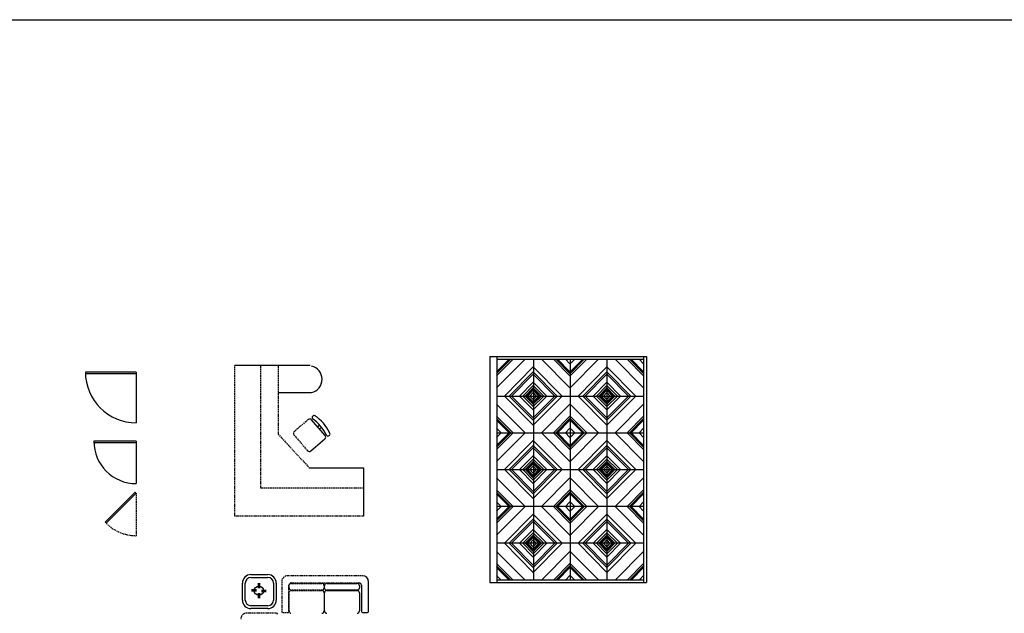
# Model space of a CAD drawing. Header units: inches. Extents: x 100794 to 106273, y 288 to 2276.
# Tile 80 of 149: x 102134 to 102544, y 2029 to 2276. Entities that reach past the tile are written whole.
import ezdxf

# ---------------------------------------------------------------- set-up
doc = ezdxf.new("R2010")
doc.units = ezdxf.units.IN
doc.header["$MEASUREMENT"] = 0
doc.linetypes.add('DASHED', pattern=[0.75, 0.5, -0.25])
doc.layers.get('0').update_dxf_attribs({"linetype": 'CONTINUOUS'})
doc.layers.add('1', color=7, linetype='CONTINUOUS')
doc.layers.add('4', color=5, linetype='DASHED')

msp = doc.modelspace()

# ---------------------------------------------------------------- linework, layer by layer
msp.add_lwpolyline([(101017.46248, 2275.68468), (106272.66502, 2275.68468), (106272.66502, 287.5562), (101017.46248, 287.5562)], close=True)
at = {"layer": '1', "color": 4}
for p, q in [((102329.69017, 2135.48547), (102394.89898, 2135.48547)), ((102329.69017, 2135.48547), (102329.69017, 2041.36782)), ((102344.33431, 2134.309), (102332.48938, 2122.40851)), ((102337.6947, 2134.309), (102332.48938, 2129.07925)), ((102338.35867, 2134.309), (102332.48938, 2128.41218)), ((102339.35461, 2134.309), (102332.48938, 2127.41157)), ((102332.5137, 2135.48547), (102332.5137, 2041.36782)), ((102332.5137, 2134.309), (102393.69017, 2134.309)), ((102347.80782, 2134.309), (102347.80782, 2042.54429)), ((102351.18805, 2134.309), (102363.03298, 2122.40851)), ((102356.16775, 2134.309), (102363.03298, 2127.41157)), ((102357.16369, 2134.309), (102363.03298, 2128.41218)), ((102357.82765, 2134.309), (102363.03298, 2129.07925)), ((102361.14746, 2134.309), (102363.03298, 2132.41463)), ((102363.10194, 2134.309), (102363.10194, 2042.54429)), ((102374.9915, 2134.309), (102363.14657, 2122.40851)), ((102370.0118, 2134.309), (102363.14657, 2127.41157)), ((102369.01585, 2134.309), (102363.14657, 2128.41218)), ((102365.03209, 2134.309), (102363.14657, 2132.41463)), ((102368.35189, 2134.309), (102363.14657, 2129.07925)), ((102378.39605, 2134.309), (102378.39605, 2042.54429)), ((102381.84524, 2134.309), (102393.69017, 2122.40851)), ((102386.82494, 2134.309), (102393.69017, 2127.41157)), ((102387.82088, 2134.309), (102393.69017, 2128.41218)), ((102388.48484, 2134.309), (102393.69017, 2129.07925)), ((102391.80465, 2134.309), (102393.69017, 2132.41463)), ((102393.69017, 2135.48547), (102393.69017, 2041.36782)), ((102394.89898, 2135.48547), (102394.89898, 2041.36782)), ((102182.38982, 2129.0084), (102161.21335, 2129.0084)), ((102182.38982, 2129.0084), (102182.38982, 2107.83193)), ((102254.84569, 2131.72317), (102223.42834, 2131.72317)), ((102347.78349, 2131.10361), (102335.7512, 2119.01488)), ((102347.78349, 2129.10239), (102337.74308, 2119.01488)), ((102347.73886, 2131.10361), (102359.77116, 2119.01488)), ((102347.73886, 2129.10239), (102357.77928, 2119.01488)), ((102378.44068, 2131.10361), (102366.40839, 2119.01488)), ((102378.44068, 2129.10239), (102368.40027, 2119.01488)), ((102378.39605, 2131.10361), (102390.42835, 2119.01488)), ((102378.39605, 2129.10239), (102388.43647, 2119.01488)), ((102182.38982, 2128.30252), (102161.22512, 2128.30252)), ((102347.78349, 2128.10177), (102338.73902, 2119.01488)), ((102347.78349, 2124.7664), (102342.05882, 2119.01488)), ((102347.73886, 2128.10177), (102356.78334, 2119.01488)), ((102347.73886, 2124.7664), (102353.46353, 2119.01488)), ((102378.44068, 2128.10177), (102369.39621, 2119.01488)), ((102378.44068, 2124.7664), (102372.71601, 2119.01488)), ((102378.39605, 2128.10177), (102387.44053, 2119.01488)), ((102378.39605, 2124.7664), (102384.12072, 2119.01488)), ((102241.53385, 2120.4457), (102255.38561, 2120.4457)), ((102347.78349, 2123.43225), (102343.38675, 2119.01488)), ((102347.78349, 2122.43164), (102344.38269, 2119.01488)), ((102347.78349, 2121.93133), (102344.88066, 2119.01488)), ((102347.78349, 2121.43103), (102345.37863, 2119.01488)), ((102347.78117, 2120.42808), (102346.37248, 2119.01278)), ((102347.73886, 2123.43225), (102352.13561, 2119.01488)), ((102347.73886, 2122.43164), (102351.13967, 2119.01488)), ((102347.73886, 2121.93133), (102350.6417, 2119.01488)), ((102347.73886, 2121.43103), (102350.14373, 2119.01488)), ((102347.74119, 2120.42808), (102349.14988, 2119.01278)), ((102378.44068, 2123.43225), (102374.04394, 2119.01488)), ((102378.44068, 2122.43164), (102375.03988, 2119.01488)), ((102378.44068, 2121.93133), (102375.53785, 2119.01488)), ((102378.44068, 2121.43103), (102376.03582, 2119.01488)), ((102378.43836, 2120.42808), (102377.02967, 2119.01278)), ((102378.39605, 2123.43225), (102382.7928, 2119.01488)), ((102378.39605, 2122.43164), (102381.79686, 2119.01488)), ((102378.39605, 2121.93133), (102381.29889, 2119.01488)), ((102378.39605, 2121.43103), (102380.80092, 2119.01488)), ((102378.39837, 2120.42808), (102379.80707, 2119.01278)), ((102332.5137, 2119.01488), (102393.69017, 2119.01488)), ((102347.78349, 2106.93776), (102335.7512, 2119.02648)), ((102347.78349, 2108.93898), (102337.74308, 2119.02648)), ((102347.78349, 2109.93959), (102338.73902, 2119.02648)), ((102347.78349, 2113.27497), (102342.05882, 2119.02648)), ((102347.78349, 2114.60912), (102343.38675, 2119.02648)), ((102347.78349, 2115.60973), (102344.38269, 2119.02648)), ((102347.78349, 2116.11003), (102344.88066, 2119.02648)), ((102347.78349, 2116.61034), (102345.37863, 2119.02648)), ((102347.78117, 2117.61328), (102346.37248, 2119.02858)), ((102347.73886, 2108.93898), (102357.77928, 2119.02648)), ((102347.73886, 2106.93776), (102359.77116, 2119.02648)), ((102347.73886, 2109.93959), (102356.78334, 2119.02648)), ((102347.73886, 2115.60973), (102351.13967, 2119.02648)), ((102347.73886, 2116.11003), (102350.6417, 2119.02648)), ((102347.73886, 2116.61034), (102350.14373, 2119.02648)), ((102347.73886, 2114.60912), (102352.13561, 2119.02648)), ((102347.73886, 2113.27497), (102353.46353, 2119.02648)), ((102347.74119, 2117.61328), (102349.14988, 2119.02858)), ((102378.44068, 2106.93776), (102366.40839, 2119.02648)), ((102378.44068, 2108.93898), (102368.40027, 2119.02648)), ((102378.44068, 2109.93959), (102369.39621, 2119.02648)), ((102378.44068, 2113.27497), (102372.71601, 2119.02648)), ((102378.44068, 2114.60912), (102374.04394, 2119.02648)), ((102378.44068, 2115.60973), (102375.03988, 2119.02648)), ((102378.44068, 2116.11003), (102375.53785, 2119.02648)), ((102378.44068, 2116.61034), (102376.03582, 2119.02648)), ((102378.43836, 2117.61328), (102377.02967, 2119.02858)), ((102378.39605, 2109.93959), (102387.44053, 2119.02648)), ((102378.39605, 2108.93898), (102388.43647, 2119.02648)), ((102378.39605, 2106.93776), (102390.42835, 2119.02648)), ((102378.39605, 2113.27497), (102384.12072, 2119.02648)), ((102378.39605, 2115.60973), (102381.79686, 2119.02648)), ((102378.39605, 2114.60912), (102382.7928, 2119.02648)), ((102378.39605, 2116.61034), (102380.80092, 2119.02648)), ((102378.39605, 2116.11003), (102381.29889, 2119.02648)), ((102378.39837, 2117.61328), (102379.80707, 2119.02858)), ((102344.33431, 2103.73237), (102332.48938, 2115.63286)), ((102351.18805, 2103.73237), (102363.03298, 2115.63286)), ((102374.9915, 2103.73237), (102363.14657, 2115.63286)), ((102381.84524, 2103.73237), (102393.69017, 2115.63286)), ((102261.08121, 2102.52003), (102255.43741, 2109.14876)), ((102255.91356, 2110.66902), (102255.93008, 2110.68309)), ((102339.35461, 2103.73237), (102332.48938, 2110.6298)), ((102338.35867, 2103.73237), (102332.48938, 2109.62918)), ((102337.6947, 2103.73237), (102332.48938, 2108.96211)), ((102356.16775, 2103.73237), (102363.03298, 2110.6298)), ((102357.16369, 2103.73237), (102363.03298, 2109.62918)), ((102357.82765, 2103.73237), (102363.03298, 2108.96211)), ((102370.0118, 2103.73237), (102363.14657, 2110.6298)), ((102369.01585, 2103.73237), (102363.14657, 2109.62918)), ((102368.35189, 2103.73237), (102363.14657, 2108.96211)), ((102386.82494, 2103.73237), (102393.69017, 2110.6298)), ((102387.82088, 2103.73237), (102393.69017, 2109.62918)), ((102388.48484, 2103.73237), (102393.69017, 2108.96211)), ((102258.81714, 2106.86613), (102257.98447, 2106.15719)), ((102259.55938, 2105.99128), (102258.72824, 2105.28363)), ((102334.3749, 2103.73237), (102332.48938, 2105.62674)), ((102361.14746, 2103.73237), (102363.03298, 2105.62674)), ((102365.03209, 2103.73237), (102363.14657, 2105.62674)), ((102391.80465, 2103.73237), (102393.69017, 2105.62674)), ((102182.38982, 2100.20361), (102164.74276, 2100.20361)), ((102182.38982, 2100.20361), (102182.38982, 2082.55655)), ((102255.05888, 2096.15643), (102260.97473, 2101.19327)), ((102262.83036, 2102.57862), (102262.81383, 2102.56455)), ((102344.33431, 2103.66743), (102332.48938, 2091.76694)), ((102338.35867, 2103.66743), (102332.48938, 2097.77061)), ((102337.6947, 2103.66743), (102332.48938, 2098.43769)), ((102334.3749, 2103.66743), (102332.48938, 2101.77306)), ((102339.35461, 2103.66743), (102332.48938, 2096.77)), ((102332.5137, 2103.72076), (102393.69017, 2103.72076)), ((102347.78349, 2100.46204), (102335.7512, 2088.37331)), ((102347.73886, 2100.46204), (102359.77116, 2088.37331)), ((102351.18805, 2103.66743), (102363.03298, 2091.76694)), ((102356.16775, 2103.66743), (102363.03298, 2096.77)), ((102357.16369, 2103.66743), (102363.03298, 2097.77061)), ((102357.82765, 2103.66743), (102363.03298, 2098.43769)), ((102361.14746, 2103.66743), (102363.03298, 2101.77306)), ((102374.9915, 2103.66743), (102363.14657, 2091.76694)), ((102370.0118, 2103.66743), (102363.14657, 2096.77)), ((102369.01585, 2103.66743), (102363.14657, 2097.77061)), ((102368.35189, 2103.66743), (102363.14657, 2098.43769)), ((102365.03209, 2103.66743), (102363.14657, 2101.77306)), ((102378.44068, 2100.46204), (102366.40839, 2088.37331)), ((102378.39605, 2100.46204), (102390.42835, 2088.37331)), ((102381.84524, 2103.66743), (102393.69017, 2091.76694)), ((102386.82494, 2103.66743), (102393.69017, 2096.77)), ((102387.82088, 2103.66743), (102393.69017, 2097.77061)), ((102388.48484, 2103.66743), (102393.69017, 2098.43769)), ((102391.80465, 2103.66743), (102393.69017, 2101.77306)), ((102182.38982, 2099.49773), (102164.75688, 2099.49773)), ((102347.78349, 2098.46082), (102337.74308, 2088.37331)), ((102347.78349, 2097.46021), (102338.73902, 2088.37331)), ((102347.73886, 2098.46082), (102357.77928, 2088.37331)), ((102347.73886, 2097.46021), (102356.78334, 2088.37331)), ((102378.44068, 2098.46082), (102368.40027, 2088.37331)), ((102378.44068, 2097.46021), (102369.39621, 2088.37331)), ((102378.39605, 2098.46082), (102388.43647, 2088.37331)), ((102378.39605, 2097.46021), (102387.44053, 2088.37331)), ((102347.78349, 2094.12483), (102342.05882, 2088.37331)), ((102347.78349, 2092.79068), (102343.38675, 2088.37331)), ((102347.78349, 2091.79007), (102344.38269, 2088.37331)), ((102347.73886, 2094.12483), (102353.46353, 2088.37331)), ((102347.73886, 2092.79068), (102352.13561, 2088.37331)), ((102347.73886, 2091.79007), (102351.13967, 2088.37331)), ((102378.44068, 2094.12483), (102372.71601, 2088.37331)), ((102378.44068, 2092.79068), (102374.04394, 2088.37331)), ((102378.44068, 2091.79007), (102375.03988, 2088.37331)), ((102378.39605, 2094.12483), (102384.12072, 2088.37331)), ((102378.39605, 2092.79068), (102382.7928, 2088.37331)), ((102378.39605, 2091.79007), (102381.79686, 2088.37331)), ((102254.46234, 2089.16063), (102277.0085, 2089.16063)), ((102277.0085, 2089.16063), (102277.0085, 2068.99101)), ((102332.5137, 2088.42664), (102393.69017, 2088.42664)), ((102347.78349, 2076.29619), (102335.7512, 2088.38492)), ((102347.78349, 2078.29741), (102337.74308, 2088.38492)), ((102347.78349, 2079.29803), (102338.73902, 2088.38492)), ((102347.78349, 2082.6334), (102342.05882, 2088.38492)), ((102347.78349, 2083.96755), (102343.38675, 2088.38492)), ((102347.78349, 2084.96816), (102344.38269, 2088.38492)), ((102347.78349, 2091.28977), (102344.88066, 2088.37331)), ((102347.78349, 2085.46847), (102344.88066, 2088.38492)), ((102347.78349, 2090.78946), (102345.37863, 2088.37331)), ((102347.78349, 2085.96877), (102345.37863, 2088.38492)), ((102347.78117, 2089.78651), (102346.37248, 2088.37121)), ((102347.78117, 2086.97172), (102346.37248, 2088.38702)), ((102347.73886, 2091.28977), (102350.6417, 2088.37331)), ((102347.73886, 2090.78946), (102350.14373, 2088.37331)), ((102347.73886, 2078.29741), (102357.77928, 2088.38492)), ((102347.73886, 2076.29619), (102359.77116, 2088.38492)), ((102347.73886, 2079.29803), (102356.78334, 2088.38492)), ((102347.73886, 2085.96877), (102350.14373, 2088.38492)), ((102347.73886, 2085.46847), (102350.6417, 2088.38492)), ((102347.73886, 2084.96816), (102351.13967, 2088.38492)), ((102347.73886, 2082.6334), (102353.46353, 2088.38492)), ((102347.73886, 2083.96755), (102352.13561, 2088.38492)), ((102347.74119, 2089.78651), (102349.14988, 2088.37121)), ((102347.74119, 2086.97172), (102349.14988, 2088.38702)), ((102378.44068, 2076.29619), (102366.40839, 2088.38492)), ((102378.44068, 2078.29741), (102368.40027, 2088.38492)), ((102378.44068, 2079.29803), (102369.39621, 2088.38492)), ((102378.44068, 2082.6334), (102372.71601, 2088.38492)), ((102378.44068, 2083.96755), (102374.04394, 2088.38492)), ((102378.44068, 2084.96816), (102375.03988, 2088.38492)), ((102378.44068, 2091.28977), (102375.53785, 2088.37331)), ((102378.44068, 2085.46847), (102375.53785, 2088.38492)), ((102378.44068, 2090.78946), (102376.03582, 2088.37331)), ((102378.44068, 2085.96877), (102376.03582, 2088.38492)), ((102378.43836, 2089.78651), (102377.02967, 2088.37121)), ((102378.43836, 2086.97172), (102377.02967, 2088.38702)), ((102378.39605, 2091.28977), (102381.29889, 2088.37331)), ((102378.39605, 2090.78946), (102380.80092, 2088.37331)), ((102378.39605, 2079.29803), (102387.44053, 2088.38492)), ((102378.39605, 2078.29741), (102388.43647, 2088.38492)), ((102378.39605, 2076.29619), (102390.42835, 2088.38492)), ((102378.39605, 2082.6334), (102384.12072, 2088.38492)), ((102378.39605, 2083.96755), (102382.7928, 2088.38492)), ((102378.39605, 2084.96816), (102381.79686, 2088.38492)), ((102378.39605, 2085.46847), (102381.29889, 2088.38492)), ((102378.39605, 2085.96877), (102380.80092, 2088.38492)), ((102378.39837, 2089.78651), (102379.80707, 2088.37121)), ((102378.39837, 2086.97172), (102379.80707, 2088.38702)), ((102344.33431, 2073.0908), (102332.48938, 2084.99129)), ((102351.18805, 2073.0908), (102363.03298, 2084.99129)), ((102374.9915, 2073.0908), (102363.14657, 2084.99129)), ((102381.84524, 2073.0908), (102393.69017, 2084.99129)), ((102339.35461, 2073.0908), (102332.48938, 2079.98823)), ((102356.16775, 2073.0908), (102363.03298, 2079.98823)), ((102370.0118, 2073.0908), (102363.14657, 2079.98823)), ((102386.82494, 2073.0908), (102393.69017, 2079.98823)), ((102181.9102, 2079.01182), (102169.43582, 2066.53745)), ((102182.40933, 2078.51269), (102169.92553, 2066.02889)), ((102182.38982, 2078.49318), (102181.89396, 2078.99558)), ((102338.35867, 2073.0908), (102332.48938, 2078.98762)), ((102337.6947, 2073.0908), (102332.48938, 2078.32054)), ((102357.16369, 2073.0908), (102363.03298, 2078.98762)), ((102357.82765, 2073.0908), (102363.03298, 2078.32054)), ((102369.01585, 2073.0908), (102363.14657, 2078.98762)), ((102368.35189, 2073.0908), (102363.14657, 2078.32054)), ((102387.82088, 2073.0908), (102393.69017, 2078.98762)), ((102388.48484, 2073.0908), (102393.69017, 2078.32054)), ((102334.3749, 2073.0908), (102332.48938, 2074.98517)), ((102344.33431, 2072.98922), (102332.48938, 2061.08873)), ((102337.6947, 2072.98922), (102332.48938, 2067.75948)), ((102338.35867, 2072.98922), (102332.48938, 2067.09241)), ((102334.3749, 2072.98922), (102332.48938, 2071.09485)), ((102339.35461, 2072.98922), (102332.48938, 2066.09179)), ((102332.5137, 2073.13253), (102393.69017, 2073.13253)), ((102351.18805, 2072.98922), (102363.03298, 2061.08873)), ((102356.16775, 2072.98922), (102363.03298, 2066.09179)), ((102357.16369, 2072.98922), (102363.03298, 2067.09241)), ((102357.82765, 2072.98922), (102363.03298, 2067.75948)), ((102361.14746, 2073.0908), (102363.03298, 2074.98517)), ((102361.14746, 2072.98922), (102363.03298, 2071.09485)), ((102365.03209, 2073.0908), (102363.14657, 2074.98517)), ((102374.9915, 2072.98922), (102363.14657, 2061.08873)), ((102370.0118, 2072.98922), (102363.14657, 2066.09179)), ((102369.01585, 2072.98922), (102363.14657, 2067.09241)), ((102365.03209, 2072.98922), (102363.14657, 2071.09485)), ((102368.35189, 2072.98922), (102363.14657, 2067.75948)), ((102381.84524, 2072.98922), (102393.69017, 2061.08873)), ((102386.82494, 2072.98922), (102393.69017, 2066.09179)), ((102387.82088, 2072.98922), (102393.69017, 2067.09241)), ((102388.48484, 2072.98922), (102393.69017, 2067.75948)), ((102391.80465, 2073.0908), (102393.69017, 2074.98517)), ((102391.80465, 2072.98922), (102393.69017, 2071.09485)), ((102347.78349, 2069.78383), (102335.7512, 2057.69511)), ((102347.78349, 2067.78261), (102337.74308, 2057.69511)), ((102347.73886, 2069.78383), (102359.77116, 2057.69511)), ((102347.73886, 2067.78261), (102357.77928, 2057.69511)), ((102378.44068, 2069.78383), (102366.40839, 2057.69511)), ((102378.44068, 2067.78261), (102368.40027, 2057.69511)), ((102378.39605, 2069.78383), (102390.42835, 2057.69511)), ((102378.39605, 2067.78261), (102388.43647, 2057.69511)), ((102347.78349, 2066.782), (102338.73902, 2057.69511)), ((102347.78349, 2063.44662), (102342.05882, 2057.69511)), ((102347.73886, 2066.782), (102356.78334, 2057.69511)), ((102347.73886, 2063.44662), (102353.46353, 2057.69511)), ((102378.44068, 2066.782), (102369.39621, 2057.69511)), ((102378.44068, 2063.44662), (102372.71601, 2057.69511)), ((102378.39605, 2066.782), (102387.44053, 2057.69511)), ((102378.39605, 2063.44662), (102384.12072, 2057.69511)), ((102347.78349, 2062.11247), (102343.38675, 2057.69511)), ((102347.78349, 2061.11186), (102344.38269, 2057.69511)), ((102347.78349, 2060.61156), (102344.88066, 2057.69511)), ((102347.78349, 2060.11125), (102345.37863, 2057.69511)), ((102347.78117, 2059.10831), (102346.37248, 2057.69301)), ((102347.73886, 2062.11247), (102352.13561, 2057.69511)), ((102347.73886, 2061.11186), (102351.13967, 2057.69511)), ((102347.73886, 2060.61156), (102350.6417, 2057.69511)), ((102347.73886, 2060.11125), (102350.14373, 2057.69511)), ((102347.74119, 2059.10831), (102349.14988, 2057.69301)), ((102378.44068, 2062.11247), (102374.04394, 2057.69511)), ((102378.44068, 2061.11186), (102375.03988, 2057.69511)), ((102378.44068, 2060.61156), (102375.53785, 2057.69511)), ((102378.44068, 2060.11125), (102376.03582, 2057.69511)), ((102378.43836, 2059.10831), (102377.02967, 2057.69301)), ((102378.39605, 2062.11247), (102382.7928, 2057.69511)), ((102378.39605, 2061.11186), (102381.79686, 2057.69511)), ((102378.39605, 2060.61156), (102381.29889, 2057.69511)), ((102378.39605, 2060.11125), (102380.80092, 2057.69511)), ((102378.39837, 2059.10831), (102379.80707, 2057.69301)), ((102332.5137, 2057.83841), (102393.69017, 2057.83841)), ((102347.78349, 2045.61798), (102335.7512, 2057.70671)), ((102347.78349, 2047.6192), (102337.74308, 2057.70671)), ((102347.78349, 2048.61982), (102338.73902, 2057.70671)), ((102347.78349, 2051.95519), (102342.05882, 2057.70671)), ((102347.78349, 2053.28934), (102343.38675, 2057.70671)), ((102347.78349, 2054.28995), (102344.38269, 2057.70671)), ((102347.78349, 2054.79026), (102344.88066, 2057.70671)), ((102347.78349, 2055.29056), (102345.37863, 2057.70671)), ((102347.78117, 2056.29351), (102346.37248, 2057.70881)), ((102347.73886, 2047.6192), (102357.77928, 2057.70671)), ((102347.73886, 2045.61798), (102359.77116, 2057.70671)), ((102347.73886, 2048.61982), (102356.78334, 2057.70671)), ((102347.73886, 2054.28995), (102351.13967, 2057.70671)), ((102347.73886, 2054.79026), (102350.6417, 2057.70671)), ((102347.73886, 2055.29056), (102350.14373, 2057.70671)), ((102347.73886, 2051.95519), (102353.46353, 2057.70671)), ((102347.73886, 2053.28934), (102352.13561, 2057.70671)), ((102347.74119, 2056.29351), (102349.14988, 2057.70881)), ((102378.44068, 2045.61798), (102366.40839, 2057.70671)), ((102378.44068, 2047.6192), (102368.40027, 2057.70671)), ((102378.44068, 2048.61982), (102369.39621, 2057.70671)), ((102378.44068, 2051.95519), (102372.71601, 2057.70671)), ((102378.44068, 2053.28934), (102374.04394, 2057.70671)), ((102378.44068, 2054.28995), (102375.03988, 2057.70671)), ((102378.44068, 2054.79026), (102375.53785, 2057.70671)), ((102378.44068, 2055.29056), (102376.03582, 2057.70671)), ((102378.43836, 2056.29351), (102377.02967, 2057.70881)), ((102378.39605, 2047.6192), (102388.43647, 2057.70671)), ((102378.39605, 2045.61798), (102390.42835, 2057.70671)), ((102378.39605, 2051.95519), (102384.12072, 2057.70671)), ((102378.39605, 2054.28995), (102381.79686, 2057.70671)), ((102378.39605, 2053.28934), (102382.7928, 2057.70671)), ((102378.39605, 2048.61982), (102387.44053, 2057.70671)), ((102378.39605, 2055.29056), (102380.80092, 2057.70671)), ((102378.39605, 2054.79026), (102381.29889, 2057.70671)), ((102378.39837, 2056.29351), (102379.80707, 2057.70881)), ((102344.20323, 2042.54429), (102332.48938, 2054.31308)), ((102351.31913, 2042.54429), (102363.03298, 2054.31308)), ((102374.86042, 2042.54429), (102363.14657, 2054.31308)), ((102381.97632, 2042.54429), (102393.69017, 2054.31308)), ((102339.22352, 2042.54429), (102332.48938, 2049.31002)), ((102338.22758, 2042.54429), (102332.48938, 2048.30941)), ((102337.56362, 2042.54429), (102332.48938, 2047.64233)), ((102356.29884, 2042.54429), (102363.03298, 2049.31002)), ((102357.29478, 2042.54429), (102363.03298, 2048.30941)), ((102357.95874, 2042.54429), (102363.03298, 2047.64233)), ((102369.88071, 2042.54429), (102363.14657, 2049.31002)), ((102368.88477, 2042.54429), (102363.14657, 2048.30941)), ((102368.22081, 2042.54429), (102363.14657, 2047.64233)), ((102386.95603, 2042.54429), (102393.69017, 2049.31002)), ((102387.95197, 2042.54429), (102393.69017, 2048.30941)), ((102388.61593, 2042.54429), (102393.69017, 2047.64233)), ((102334.24382, 2042.54429), (102332.48938, 2044.30696)), ((102332.5137, 2042.54429), (102393.69017, 2042.54429)), ((102361.27854, 2042.54429), (102363.03298, 2044.30696)), ((102364.90101, 2042.54429), (102363.14657, 2044.30696)), ((102391.93573, 2042.54429), (102393.69017, 2044.30696)), ((102260.63246, 2040.00796), (102260.63246, 2039.19584)), ((102260.75877, 2039.19584), (102260.75877, 2040.00796)), ((102261.747, 2040.9962), (102274.34032, 2040.9962)), ((102275.32855, 2040.00796), (102275.32855, 2039.19584)), ((102276.17454, 2040.20886), (102276.17454, 2029.33827)), ((102279.13925, 2029.33827), (102279.13925, 2041.69121)), ((102329.69017, 2041.36782), (102394.89898, 2041.36782)), ((102260.63246, 2037.06364), (102260.63246, 2029.55465)), ((102260.75877, 2029.55465), (102260.75877, 2037.06364)), ((102274.34032, 2038.20761), (102261.747, 2038.20761)), ((102261.747, 2038.05188), (102274.34032, 2038.05188)), ((102275.32855, 2037.06364), (102275.32855, 2029.55465)), ((102276.66866, 2028.84416), (102278.64513, 2028.84416))]:
    msp.add_line(p, q, dxfattribs=at)
for centre, radius, start, end in [((102182.38982, 2129.0084), 21.17647, 180, 270), ((102254.11655, 2125.9691), 5.66731, 282.9397539, 77.0602461), ((102254.72079, 2108.53862), 0.94118, 40.4115742, 130.4115742), ((102256.46269, 2110.02407), 0.84706, 130.4115742, 220.4115742), ((102246.26855, 2095.46738), 16.95284, 25.1060351, 55.7171133), ((102256.47921, 2110.03813), 0.84706, 40.4115742, 130.4115742), ((102247.05156, 2096.13405), 17.61683, 25.6962178, 56.5947056), ((102182.38982, 2100.20361), 17.64706, 180, 270), ((102260.36459, 2101.90989), 0.94118, 310.4115742, 40.4115742), ((102262.26471, 2103.20951), 0.84706, 220.4115742, 310.4115742), ((102262.28123, 2103.22357), 0.84706, 310.4115742, 40.4115742), ((102254.44874, 2096.87305), 0.94118, 220.4115742, 310.4115742), ((102276.66866, 2041.69121), 2.47059, 0, 90), ((102259.64422, 2040.00796), 0.98824, 0, 90), ((102259.64422, 2039.19584), 0.98824, 270, 0), ((102261.747, 2040.00796), 0.98824, 90, 180), ((102261.747, 2039.19584), 0.98824, 180, 270), ((102274.34032, 2040.00796), 0.98824, 0, 90), ((102274.34032, 2039.19584), 0.98824, 270, 0), ((102275.18631, 2040.20886), 0.98824, 0, 90), ((102259.64422, 2037.06364), 0.98824, 0, 90), ((102261.747, 2037.06364), 0.98824, 90, 180), ((102274.34032, 2037.06364), 0.98824, 0, 90), ((102259.64422, 2029.55465), 0.98824, 270, 0), ((102261.747, 2029.55465), 0.98824, 180, 270), ((102274.34032, 2029.55465), 0.98824, 270, 0), ((102276.66866, 2029.33827), 0.49412, 180, 270), ((102278.64513, 2029.33827), 0.49412, 270, 0)]:
    msp.add_arc(centre, radius, start, end, dxfattribs=at)
at = {"layer": '4', "color": 4}
for p, q in [((102223.42834, 2068.99101), (102223.42834, 2131.72317)), ((102234.14625, 2131.72317), (102234.14625, 2080.80197)), ((102241.53385, 2131.72317), (102241.53385, 2103.1118)), ((102254.11065, 2109.25523), (102248.19481, 2104.21839)), ((102241.53385, 2103.1118), (102254.46234, 2089.16063)), ((102248.08833, 2102.89164), (102253.73212, 2096.26291)), ((102234.14625, 2080.80197), (102277.0085, 2080.80197)), ((102182.38982, 2078.5213), (102182.38982, 2060.87424)), ((102277.0085, 2068.99101), (102223.42834, 2068.99101)), ((102276.66866, 2044.1618), (102245.44428, 2044.1618)), ((102242.97369, 2041.69121), (102242.97369, 2029.33827)), ((102245.93839, 2029.33827), (102245.93839, 2040.20886)), ((102246.06267, 2039.19584), (102246.06267, 2040.00796)), ((102246.92663, 2041.1971), (102275.18631, 2041.1971)), ((102247.05091, 2040.9962), (102259.64422, 2040.9962)), ((102246.06267, 2029.55465), (102246.06267, 2037.06364)), ((102259.64422, 2038.20761), (102247.05091, 2038.20761)), ((102247.05091, 2038.05188), (102259.64422, 2038.05188)), ((102240.75775, 2028.65759), (102228.4048, 2028.65759)), ((102243.4678, 2028.84416), (102245.44428, 2028.84416))]:
    msp.add_line(p, q, dxfattribs=at)
at = {"layer": '4', "color": 4, "linetype": 'Continuous'}
for p, q in [((102230.14043, 2044.66208), (102237.19925, 2044.66208)), ((102230.14043, 2043.48561), (102237.19925, 2043.48561)), ((102226.61101, 2034.07385), (102226.61101, 2041.13267)), ((102227.78748, 2034.07385), (102227.78748, 2041.13267)), ((102232.4517, 2038.34041), (102230.43637, 2038.34041)), ((102233.28546, 2039.03509), (102233.28546, 2041.05042)), ((102233.84186, 2039.03509), (102233.84186, 2041.05042)), ((102239.55219, 2041.13267), (102239.55219, 2034.07385)), ((102240.72866, 2041.13267), (102240.72866, 2034.07385)), ((102232.4517, 2037.78401), (102230.43637, 2037.78401)), ((102233.14638, 2036.95025), (102233.14638, 2034.93492)), ((102233.70278, 2036.95025), (102233.70278, 2034.93492)), ((102234.53654, 2038.20133), (102236.55187, 2038.20133)), ((102234.53654, 2037.64493), (102236.55187, 2037.64493)), ((102237.19925, 2031.72091), (102230.14043, 2031.72091)), ((102237.19925, 2030.54444), (102230.14043, 2030.54444))]:
    msp.add_line(p, q, dxfattribs=at)
msp.add_circle((102233.49412, 2037.99267), 1.94584, dxfattribs=at)
at = {"layer": '4', "color": 4}
for centre, radius, start, end in [((102248.80495, 2103.50178), 0.94118, 130.4115742, 220.4115742), ((102182.38982, 2078.5213), 17.64706, 222.7721644, 270), ((102245.44428, 2041.69121), 2.47059, 90, 180), ((102246.92663, 2040.20886), 0.98824, 90, 180), ((102247.05091, 2040.00796), 0.98824, 90, 180), ((102247.05091, 2039.19584), 0.98824, 180, 270), ((102247.05091, 2037.06364), 0.98824, 90, 180), ((102228.4048, 2026.187), 2.47059, 90, 180), ((102240.75775, 2028.16347), 0.49412, 0, 90), ((102243.4678, 2029.33827), 0.49412, 180, 270), ((102245.44428, 2029.33827), 0.49412, 270, 0), ((102247.05091, 2029.55465), 0.98824, 180, 270)]:
    msp.add_arc(centre, radius, start, end, dxfattribs=at)
at = {"layer": '4', "color": 4, "linetype": 'Continuous'}
for centre, radius, start, end in [((102230.14043, 2041.13267), 3.52941, 90, 180), ((102230.14043, 2041.13267), 2.35294, 90, 180), ((102237.19925, 2041.13267), 3.52941, 0, 90), ((102237.19925, 2041.13267), 2.35294, 0, 90), ((102230.14043, 2034.07385), 3.52941, 180, 270), ((102230.14043, 2034.07385), 2.35294, 180, 270), ((102237.19925, 2034.07385), 2.35294, 270, 0), ((102237.19925, 2034.07385), 3.52941, 270, 0)]:
    msp.add_arc(centre, radius, start, end, dxfattribs=at)

doc.saveas('drawing.dxf')
